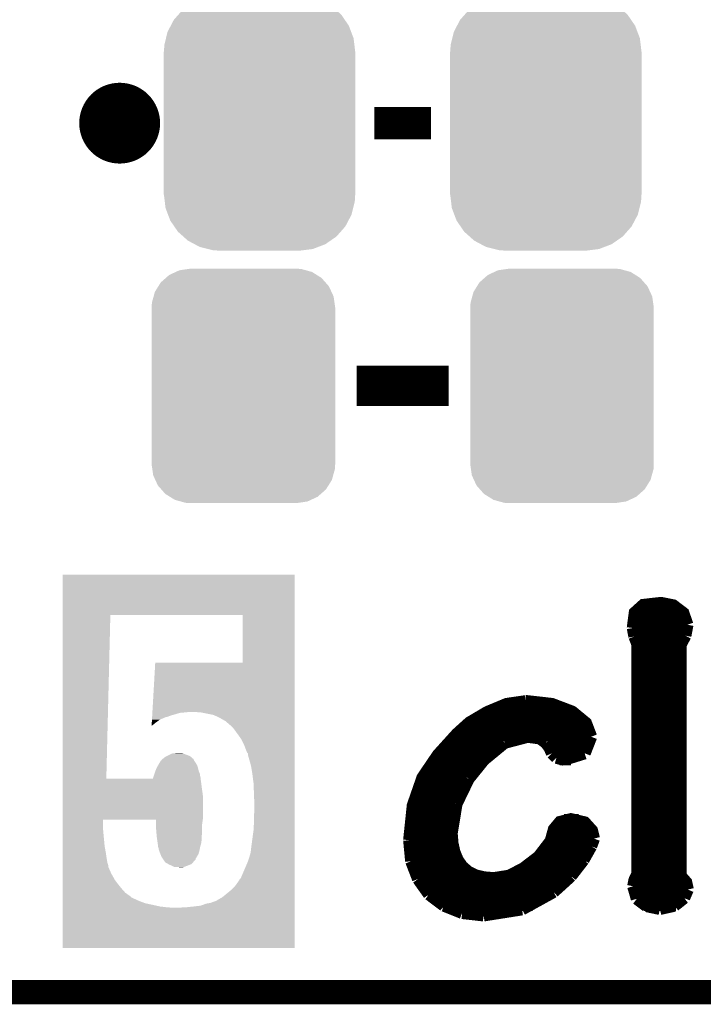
# Model space of a CAD drawing. Extents: x -1.3 to 24.2, y -3.9 to 24.8.
# Tile 6 of 23: x 11.3 to 15.6, y -3.9 to 2.3. Entities that reach past the tile are written whole.
import ezdxf

# ---------------------------------------------------------------- set-up
doc = ezdxf.new("R2010")
doc.units = 0
doc.layers.get('0').update_dxf_attribs({"linetype": 'CONTINUOUS'})
for name, color, linetype in [('M-BUS_RF_5_CLICK_V100_GKO', 14, 'CONTINUOUS'), ('M-BUS_RF_5_CLICK_V100_GTO', 12, 'CONTINUOUS'), ('M-BUS_RF_5_CLICK_V100_GTS', 13, 'CONTINUOUS')]:
    doc.layers.add(name, color=color, linetype=linetype)

# ---------------------------------------------------------------- blocks, each defined once
blk = doc.blocks.new('CUSTOM_69')
for points in [[(-0.486794, 0.678626), (-0.465932, 0.697008), (0.490572, 0.678626), (0.461224, 0.697008)], [(-0.465932, 0.697008), (-0.425122, 0.715892), (0.461224, 0.697008), (0.431072, 0.715892)], [(-0.425122, 0.715892), (-0.402214, 0.726492), (0.431072, 0.715892), (0.392864, 0.726492)], [(-0.402214, 0.726492), (-0.346074, 0.73466), (0.392864, 0.726492), (0.36342, 0.73466)], [(-0.346074, 0.73466), (-0.33274, 0.7366), (0.36342, 0.73466), (0.33274, 0.7366)], [(-0.555872, 0.591092), (-0.53404, 0.625952), (0.55312, 0.591092), (0.536988, 0.625952)], [(-0.53404, 0.625952), (-0.518606, 0.650592), (0.536988, 0.625952), (0.515276, 0.650592)], [(-0.518606, 0.650592), (-0.486794, 0.678626), (0.515276, 0.650592), (0.490572, 0.678626)], [(-0.57464, 0.52344), (-0.563878, 0.562234), (0.572118, 0.52344), (0.566472, 0.562234)], [(-0.563878, 0.562234), (-0.555872, 0.591092), (0.566472, 0.562234), (0.55312, 0.591092)], [(-0.57658, 0.49276), (-0.57464, 0.52344), (0.57658, 0.49276), (0.572118, 0.52344)], [(-0.57658, -0.49276), (-0.57658, 0.49276), (0.57658, -0.49276), (0.57658, 0.49276)], [(-0.572116, -0.52344), (-0.57658, -0.49276), (0.57464, -0.52344), (0.57658, -0.49276)], [(-0.566472, -0.562234), (-0.572116, -0.52344), (0.563876, -0.562234), (0.57464, -0.52344)], [(-0.553118, -0.591092), (-0.566472, -0.562234), (0.555872, -0.591092), (0.563876, -0.562234)], [(-0.536988, -0.625952), (-0.553118, -0.591092), (0.534038, -0.625952), (0.555872, -0.591092)], [(-0.515274, -0.650592), (-0.536988, -0.625952), (0.518606, -0.650592), (0.534038, -0.625952)], [(-0.490572, -0.678626), (-0.515274, -0.650592), (0.486792, -0.678626), (0.518606, -0.650592)], [(-0.461222, -0.697008), (-0.490572, -0.678626), (0.465932, -0.697008), (0.486792, -0.678626)], [(-0.431072, -0.715892), (-0.461222, -0.697008), (0.42512, -0.715892), (0.465932, -0.697008)], [(-0.392862, -0.726492), (-0.431072, -0.715892), (0.402214, -0.726492), (0.42512, -0.715892)], [(-0.36342, -0.73466), (-0.392862, -0.726492), (0.346072, -0.73466), (0.402214, -0.726492)], [(-0.33274, -0.7366), (-0.36342, -0.73466), (0.33274, -0.7366), (0.346072, -0.73466)]]:
    blk.add_solid(points)
blk = doc.blocks.new('CUSTOM_70')
for points in [[(-0.44566, 0.738152), (-0.412794, 0.76087), (0.45012, 0.738152), (0.407388, 0.76087)], [(-0.412794, 0.76087), (-0.368484, 0.777768), (0.407388, 0.76087), (0.3756, 0.777768)], [(-0.368484, 0.777768), (-0.333938, 0.790942), (0.3756, 0.777768), (0.32361, 0.790942)], [(-0.333938, 0.790942), (-0.273256, 0.798498), (0.32361, 0.790942), (0.29379, 0.798498)], [(-0.273256, 0.798498), (-0.25019, 0.80137), (0.29379, 0.798498), (0.25019, 0.80137)], [(-0.538216, 0.649738), (-0.50967, 0.681926), (0.53514, 0.649738), (0.51306, 0.681926)], [(-0.50967, 0.681926), (-0.482218, 0.71288), (0.51306, 0.681926), (0.47841, 0.71288)], [(-0.482218, 0.71288), (-0.44566, 0.738152), (0.47841, 0.71288), (0.45012, 0.738152)], [(-0.55793, 0.61233), (-0.538216, 0.649738), (0.560798, 0.61233), (0.53514, 0.649738)], [(-0.587972, 0.533366), (-0.577562, 0.575076), (0.590586, 0.533366), (0.574852, 0.575076)], [(-0.577562, 0.575076), (-0.55793, 0.61233), (0.574852, 0.575076), (0.560798, 0.61233)], [(-0.597996, 0.49319), (-0.587972, 0.533366), (0.595442, 0.49319), (0.590586, 0.533366)], [(-0.60198, -0.44958), (-0.60198, 0.44958), (0.60198, -0.44958), (0.60198, 0.44958)], [(-0.60071, 0.44958), (-0.597996, 0.49319), (0.60071, 0.44958), (0.595442, 0.49319)], [(-0.59544, -0.49319), (-0.60071, -0.44958), (0.597996, -0.49319), (0.60071, -0.44958)], [(-0.590586, -0.533366), (-0.59544, -0.49319), (0.58797, -0.533366), (0.597996, -0.49319)], [(-0.57485, -0.575076), (-0.590586, -0.533366), (0.577562, -0.575076), (0.58797, -0.533366)], [(-0.560798, -0.61233), (-0.57485, -0.575076), (0.557928, -0.61233), (0.577562, -0.575076)], [(-0.535138, -0.649738), (-0.560798, -0.61233), (0.538216, -0.649738), (0.557928, -0.61233)], [(-0.51306, -0.681926), (-0.535138, -0.649738), (0.509668, -0.681926), (0.538216, -0.649738)], [(-0.478408, -0.71288), (-0.51306, -0.681926), (0.482218, -0.71288), (0.509668, -0.681926)], [(-0.45012, -0.738152), (-0.478408, -0.71288), (0.445658, -0.738152), (0.482218, -0.71288)], [(-0.407386, -0.76087), (-0.45012, -0.738152), (0.412794, -0.76087), (0.445658, -0.738152)], [(-0.3756, -0.777768), (-0.407386, -0.76087), (0.368482, -0.777768), (0.412794, -0.76087)], [(-0.323608, -0.790942), (-0.3756, -0.777768), (0.333938, -0.790942), (0.368482, -0.777768)], [(-0.29379, -0.798498), (-0.323608, -0.790942), (0.273254, -0.798498), (0.333938, -0.790942)], [(-0.25019, -0.80137), (-0.29379, -0.798498), (0.25019, -0.80137), (0.273254, -0.798498)]]:
    blk.add_solid(points)

msp = doc.modelspace()

# ---------------------------------------------------------------- linework, layer by layer
at = {"layer": 'M-BUS_RF_5_CLICK_V100_GKO', "const_width": 0.1524}
msp.add_lwpolyline([(-1.27, -3.81), (21.59, -3.81), (24.13, -1.27)], dxfattribs=at)
at = {"layer": 'M-BUS_RF_5_CLICK_V100_GTO', "const_width": 0.254}
msp.add_lwpolyline([(11.8364, 1.651, 1), (12.0904, 1.651, 1)], format="xyb", close=True, dxfattribs=at)
at = {"layer": 'M-BUS_RF_5_CLICK_V100_GTO'}
for points, const_width in [([(13.5636, 1.651), (13.9192, 1.651)], 0.2032), ([(13.45184, 0), (14.03096, 0)], 0.254), ([(15.18666, -1.52146), (15.19936, -1.42494), (15.2527, -1.37668), (15.36446, -1.36398), (15.44066, -1.37922), (15.50416, -1.42748), (15.52956, -1.50114)], 0.0762), ([(15.19682, -1.43256), (15.50924, -1.43256)], 0.0762), ([(15.18666, -1.50876), (15.52956, -1.50876)], 0.0762), ([(15.18666, -1.52146), (15.19682, -1.5748)], 0.0762), ([(15.51686, -1.56972), (15.52956, -1.50114)], 0.0762), ([(15.19682, -1.5748), (15.2146, -1.62052)], 0.0762), ([(15.19936, -1.58496), (15.51178, -1.58496)], 0.0762), ([(15.48638, -1.62814), (15.51686, -1.56972)], 0.0762), ([(15.2146, -3.06832), (15.2146, -1.62052)], 0.0762), ([(15.48638, -3.07848), (15.48638, -1.62814)], 0.0762), ([(15.2146, -1.66116), (15.48638, -1.66116)], 0.0762), ([(15.2146, -1.73736), (15.48638, -1.73736)], 0.0762), ([(15.2146, -1.81356), (15.48638, -1.81356)], 0.0762), ([(15.2146, -1.88976), (15.48638, -1.88976)], 0.0762), ([(13.78204, -2.85496), (13.8049, -2.63652), (13.86586, -2.46126), (13.96238, -2.31902), (14.08176, -2.18694), (14.1605, -2.11582), (14.27226, -2.04978), (14.39418, -1.99898), (14.5161, -1.9812)], 0.0762), ([(14.5161, -1.9812), (14.52118, -1.9812), (14.67866, -1.99898), (14.80566, -2.04724), (14.89202, -2.11836), (14.92504, -2.20472)], 0.0762), ([(15.2146, -1.96596), (15.48638, -1.96596)], 0.0762), ([(14.28496, -2.04216), (14.79804, -2.04216)], 0.0762), ([(15.2146, -2.04216), (15.48638, -2.04216)], 0.0762), ([(14.15796, -2.11836), (14.89202, -2.11836)], 0.0762), ([(15.2146, -2.11836), (15.48638, -2.11836)], 0.0762), ([(14.07414, -2.19456), (14.92504, -2.19456)], 0.0762), ([(15.2146, -2.19456), (15.48638, -2.19456)], 0.0762), ([(14.25194, -2.3495), (14.38148, -2.24282)], 0.0762), ([(14.38148, -2.24282), (14.52626, -2.20472)], 0.0762), ([(14.52626, -2.20472), (14.60246, -2.21488)], 0.0762), ([(14.60246, -2.21488), (14.64056, -2.24282)], 0.0762), ([(14.64056, -2.24282), (14.66342, -2.2733)], 0.0762), ([(14.8844, -2.30886), (14.92504, -2.20472)], 0.0762), ([(14.00302, -2.27076), (14.3383, -2.27076)], 0.0762), ([(14.66088, -2.27076), (14.9098, -2.27076)], 0.0762), ([(14.66342, -2.2733), (14.67866, -2.30886)], 0.0762), ([(14.67866, -2.30886), (14.7066, -2.3368)], 0.0762), ([(14.75486, -2.3495), (14.8844, -2.30886)], 0.0762), ([(15.2146, -2.27076), (15.48638, -2.27076)], 0.0762), ([(13.93952, -2.34696), (14.25448, -2.34696)], 0.0762), ([(14.15542, -2.46888), (14.25194, -2.3495)], 0.0762), ([(14.7066, -2.3368), (14.75486, -2.3495)], 0.0762), ([(14.72692, -2.34696), (14.79804, -2.34696)], 0.0762), ([(15.2146, -2.34696), (15.48638, -2.34696)], 0.0762), ([(13.88872, -2.42316), (14.18844, -2.42316)], 0.0762), ([(15.2146, -2.42316), (15.48638, -2.42316)], 0.0762), ([(13.84808, -2.49936), (14.13764, -2.49936)], 0.0762), ([(14.07922, -2.62636), (14.15542, -2.46888)], 0.0762), ([(15.2146, -2.49936), (15.48638, -2.49936)], 0.0762), ([(13.82014, -2.57556), (14.09954, -2.57556)], 0.0762), ([(14.04874, -2.81178), (14.07922, -2.62636)], 0.0762), ([(15.2146, -2.57556), (15.48638, -2.57556)], 0.0762), ([(13.79982, -2.65176), (14.0716, -2.65176)], 0.0762), ([(15.2146, -2.65176), (15.48638, -2.65176)], 0.0762), ([(13.78712, -2.72796), (14.05382, -2.72796)], 0.0762), ([(14.04874, -2.81178), (14.05382, -2.87528), (14.06652, -2.93116), (14.08684, -2.97942), (14.11478, -3.02006), (14.15288, -3.05308), (14.1986, -3.07594), (14.25194, -3.08864), (14.3129, -3.09372), (14.40942, -3.07848), (14.49832, -3.03276), (14.59484, -2.9591), (14.67104, -2.86004), (14.69136, -2.78638), (14.72946, -2.74066), (14.79804, -2.72288), (14.8844, -2.7432), (14.93012, -2.794), (14.94282, -2.8448)], 0.0762), ([(14.75486, -2.72796), (14.8463, -2.72796)], 0.0762), ([(15.2146, -2.72796), (15.48638, -2.72796)], 0.0762), ([(13.78204, -2.80416), (14.04874, -2.80416)], 0.0762), ([(14.68628, -2.80416), (14.93266, -2.80416)], 0.0762), ([(15.2146, -2.80416), (15.48638, -2.80416)], 0.0762), ([(13.78204, -2.85496), (13.79474, -2.98704)], 0.0762), ([(13.78204, -2.88036), (14.05382, -2.88036)], 0.0762), ([(14.65834, -2.88036), (14.93012, -2.88036)], 0.0762), ([(14.92504, -2.89306), (14.94282, -2.8448)], 0.0762), ([(15.2146, -2.88036), (15.48638, -2.88036)], 0.0762), ([(14.87678, -2.97942), (14.92504, -2.89306)], 0.0762), ([(13.78966, -2.95656), (14.07414, -2.95656)], 0.0762), ([(13.79474, -2.98704), (13.83792, -3.0988)], 0.0762), ([(14.59738, -2.95656), (14.89202, -2.95656)], 0.0762), ([(14.79804, -3.08102), (14.87678, -2.97942)], 0.0762), ([(15.2146, -2.95656), (15.48638, -2.95656)], 0.0762), ([(13.80998, -3.03276), (14.12748, -3.03276)], 0.0762), ([(14.50086, -3.03276), (14.83868, -3.03276)], 0.0762), ([(15.1892, -3.14452), (15.19682, -3.10642), (15.2146, -3.06832)], 0.0762), ([(15.2146, -3.03276), (15.48638, -3.03276)], 0.0762), ([(13.83792, -3.0988), (13.9065, -3.19532)], 0.0762), ([(13.843, -3.10896), (14.77264, -3.10896)], 0.0762), ([(14.68882, -3.18008), (14.79804, -3.08102)], 0.0762), ([(15.19682, -3.10896), (15.51432, -3.10896)], 0.0762), ([(15.48638, -3.07848), (15.52194, -3.11912), (15.5321, -3.16484)], 0.0762), ([(13.89888, -3.18516), (14.6812, -3.18516)], 0.0762), ([(14.4907, -3.2893), (14.68882, -3.18008)], 0.0762), ([(15.1892, -3.14452), (15.21206, -3.22326)], 0.0762), ([(15.19428, -3.18516), (15.52956, -3.18516)], 0.0762), ([(15.50924, -3.21818), (15.5321, -3.16484)], 0.0762), ([(13.9065, -3.19532), (14.00048, -3.26644)], 0.0762), ([(15.21206, -3.22326), (15.27302, -3.26898)], 0.0762), ([(15.44828, -3.26644), (15.50924, -3.21818)], 0.0762), ([(13.99286, -3.26136), (14.55674, -3.26136)], 0.0762), ([(14.00048, -3.26644), (14.11478, -3.31216)], 0.0762), ([(14.11478, -3.31216), (14.2494, -3.3274)], 0.0762), ([(14.2494, -3.3274), (14.4907, -3.2893)], 0.0762), ([(15.25524, -3.26136), (15.45844, -3.26136)], 0.0762), ([(15.27302, -3.26898), (15.35684, -3.28676)], 0.0762), ([(15.35684, -3.28676), (15.44828, -3.26644)], 0.0762)]:
    msp.add_lwpolyline(points, dxfattribs=dict(at, const_width=const_width))
for points in [[(11.605278, -1.44018), (11.60528, -1.186202), (13.063216, -1.44018), (13.06322, -1.186202)], [(11.60528, -1.186202), (11.605282, -1.18618), (13.06322, -1.186202), (11.605282, -1.18618)], [(11.605268, -2.468858), (11.605278, -1.44018), (11.87958, -2.468858), (11.905002, -1.44018)], [(12.73554, -1.440182), (11.905002, -1.44018), (13.063216, -1.440182), (13.063216, -1.44018)], [(12.735538, -1.7399), (12.73554, -1.440182), (13.063214, -1.7399), (13.063216, -1.440182)], [(12.16907, -2.04978), (12.186918, -1.73992), (13.06321, -2.04978), (13.063214, -1.73992)], [(12.186918, -1.73992), (12.735538, -1.7399), (13.063214, -1.73992), (13.063214, -1.7399)], [(12.16512, -2.11836), (12.16629, -2.09804), (12.18692, -2.11836), (12.214862, -2.09804)], [(12.16629, -2.09804), (12.167314, -2.08026), (12.214862, -2.09804), (12.255504, -2.08026)], [(12.167314, -2.080258), (12.16746, -2.07772), (12.260582, -2.080258), (12.2682, -2.07772)], [(12.167314, -2.08026), (12.167314, -2.080258), (12.255504, -2.08026), (12.260582, -2.080258)], [(12.16746, -2.07772), (12.167754, -2.072638), (12.2682, -2.07772), (12.2809, -2.072638)], [(12.167754, -2.072638), (12.168046, -2.06756), (12.2809, -2.072638), (12.29868, -2.06756)], [(12.168046, -2.06756), (12.168778, -2.05486), (12.29868, -2.06756), (12.341862, -2.05486)], [(12.168778, -2.05486), (12.16907, -2.04978), (12.341862, -2.05486), (12.395198, -2.04978)], [(12.476482, -2.05232), (12.44346, -2.04978), (13.06321, -2.05232), (13.06321, -2.04978)], [(12.552682, -2.067562), (12.476482, -2.05232), (13.06321, -2.067562), (13.06321, -2.05232)], [(12.590778, -2.08534), (12.552682, -2.067562), (13.06321, -2.08534), (13.06321, -2.067562)], [(12.62634, -2.10566), (12.590778, -2.08534), (13.06321, -2.10566), (13.06321, -2.08534)], [(12.164098, -2.136116), (12.17168, -2.13106), (12.164098, -2.136116), (12.164388, -2.13106)], [(12.164388, -2.13106), (12.16512, -2.11836), (12.17168, -2.13106), (12.18692, -2.11836)], [(12.63142, -2.108202), (12.62634, -2.10566), (13.06321, -2.108202), (13.06321, -2.10566)], [(12.64158, -2.11836), (12.63142, -2.108202), (13.06321, -2.11836), (13.06321, -2.108202)], [(12.65936, -2.133598), (12.64158, -2.11836), (13.06321, -2.133598), (13.06321, -2.11836)], [(12.67968, -2.153922), (12.65936, -2.133598), (13.06321, -2.153922), (13.06321, -2.133598)], [(12.7, -2.18186), (12.67968, -2.153922), (13.06321, -2.18186), (13.06321, -2.153922)], [(12.7254, -2.217422), (12.7, -2.18186), (13.06321, -2.217422), (13.06321, -2.18186)], [(12.74572, -2.25806), (12.7254, -2.217422), (13.063208, -2.25806), (13.06321, -2.217422)], [(12.763504, -2.30378), (12.74572, -2.25806), (13.063208, -2.30378), (13.063208, -2.25806)], [(12.227546, -2.352046), (12.22756, -2.349508), (12.42986, -2.352046), (12.428228, -2.349508)], [(12.22756, -2.349508), (12.227572, -2.349496), (12.428228, -2.349508), (12.42822, -2.349496)], [(12.227572, -2.349496), (12.233498, -2.344414), (12.42822, -2.349496), (12.428206, -2.344414)], [(12.233498, -2.344414), (12.236454, -2.34188), (12.428206, -2.344414), (12.42314, -2.34188)], [(12.236454, -2.34188), (12.24534, -2.33426), (12.42314, -2.34188), (12.41425, -2.33426)], [(12.24534, -2.33426), (12.258676, -2.32664), (12.41425, -2.33426), (12.405358, -2.32664)], [(12.258676, -2.32664), (12.263122, -2.3241), (12.405358, -2.32664), (12.398756, -2.3241)], [(12.263122, -2.3241), (12.285134, -2.31394), (12.398756, -2.3241), (12.37234, -2.31394)], [(12.285134, -2.31394), (12.296136, -2.308862), (12.37234, -2.31394), (12.36049, -2.308862)], [(12.296136, -2.308862), (12.308838, -2.30886), (12.36049, -2.308862), (12.360484, -2.30886)], [(12.308838, -2.30886), (12.318998, -2.30632), (12.360484, -2.30886), (12.354556, -2.30632)], [(12.768582, -2.308866), (12.763504, -2.30378), (13.063208, -2.308866), (13.063208, -2.30378)], [(12.77112, -2.326642), (12.768582, -2.308866), (13.063208, -2.326642), (13.063208, -2.308866)], [(12.77874, -2.35204), (12.77112, -2.326642), (13.063208, -2.35204), (13.063208, -2.326642)], [(12.18946, -2.41554), (12.19708, -2.39776), (12.459208, -2.41554), (12.454466, -2.39776)], [(12.19708, -2.39776), (12.204338, -2.385058), (12.454466, -2.39776), (12.451078, -2.385058)], [(12.204338, -2.385058), (12.20724, -2.37998), (12.451078, -2.385058), (12.447816, -2.37998)], [(12.20724, -2.37998), (12.222478, -2.354586), (12.447816, -2.37998), (12.431492, -2.354586)], [(12.222478, -2.354586), (12.227546, -2.352046), (12.431492, -2.354586), (12.42986, -2.352046)], [(12.7889, -2.390138), (12.77874, -2.35204), (13.063208, -2.390138), (13.063208, -2.35204)], [(12.79652, -2.43586), (12.7889, -2.390138), (13.063208, -2.43586), (13.063208, -2.390138)], [(11.605268, -2.46888), (11.605268, -2.468858), (12.171664, -2.46888), (11.87958, -2.468858)], [(11.605268, -2.52222), (11.605268, -2.46888), (12.47902, -2.52222), (12.472064, -2.46888)], [(12.171664, -2.46888), (12.173358, -2.463798), (12.472064, -2.46888), (12.4714, -2.463798)], [(12.173358, -2.463798), (12.174206, -2.461258), (12.4714, -2.463798), (12.4714, -2.461258)], [(12.174206, -2.461258), (12.177596, -2.451098), (12.4714, -2.461258), (12.46886, -2.451098)], [(12.177596, -2.451098), (12.180986, -2.440936), (12.46886, -2.451098), (12.468858, -2.440936)], [(12.180986, -2.440936), (12.186916, -2.42316), (12.468858, -2.440936), (12.461238, -2.42316)], [(12.186916, -2.42316), (12.18946, -2.41554), (12.461238, -2.42316), (12.459208, -2.41554)], [(12.80414, -2.49428), (12.79652, -2.43586), (13.063206, -2.49428), (13.063208, -2.43586)], [(11.605268, -2.5781), (11.605268, -2.52222), (12.48664, -2.5781), (12.47902, -2.52222)], [(12.80668, -2.5527), (12.80414, -2.49428), (13.063206, -2.5527), (13.063206, -2.49428)], [(11.605266, -2.717798), (11.605268, -2.5781), (12.48664, -2.717798), (12.48664, -2.5781)], [(12.80922, -2.62128), (12.80668, -2.5527), (13.063206, -2.62128), (13.063206, -2.5527)], [(12.80922, -2.67208), (12.80922, -2.62128), (13.063206, -2.67208), (13.063206, -2.62128)], [(11.605266, -2.72542), (11.605266, -2.717798), (12.48555, -2.72542), (12.48664, -2.717798)], [(12.80668, -2.707638), (12.80922, -2.67208), (13.063204, -2.707638), (13.063206, -2.67208)], [(12.80668, -2.75082), (12.80668, -2.707638), (13.063204, -2.75082), (13.063204, -2.707638)], [(11.605266, -2.786382), (11.605266, -2.72542), (11.85926, -2.786382), (11.859282, -2.72542)], [(12.192, -2.725442), (11.859282, -2.72542), (12.485548, -2.725442), (12.48555, -2.72542)], [(12.192, -2.75336), (12.192, -2.725442), (12.48156, -2.75336), (12.485548, -2.725442)], [(12.192, -2.7813), (12.192, -2.75336), (12.48156, -2.7813), (12.48156, -2.75336)], [(12.19421, -2.806698), (12.192, -2.7813), (12.48156, -2.806698), (12.48156, -2.7813)], [(12.80414, -2.794), (12.80668, -2.75082), (13.063204, -2.794), (13.063204, -2.75082)], [(11.605264, -2.895602), (11.605266, -2.84226), (11.86942, -2.895602), (11.86434, -2.84226)], [(11.605266, -2.84226), (11.605266, -2.786382), (11.86434, -2.84226), (11.85926, -2.786382)], [(12.195976, -2.82702), (12.19421, -2.806698), (12.47902, -2.82702), (12.48156, -2.806698)], [(12.19708, -2.83972), (12.195976, -2.82702), (12.47902, -2.83972), (12.47902, -2.82702)], [(12.197462, -2.842262), (12.19708, -2.83972), (12.47902, -2.842262), (12.47902, -2.83972)], [(12.201652, -2.870198), (12.197462, -2.842262), (12.47648, -2.870198), (12.47902, -2.842262)], [(12.79144, -2.887982), (12.80414, -2.794), (13.063204, -2.887982), (13.063204, -2.794)], [(11.605264, -2.93624), (11.605264, -2.895602), (11.87704, -2.93624), (11.86942, -2.895602)], [(12.2047, -2.890522), (12.201652, -2.870198), (12.470936, -2.890522), (12.47648, -2.870198)], [(12.204702, -2.895602), (12.2047, -2.890522), (12.469552, -2.895602), (12.470936, -2.890522)], [(12.205548, -2.89814), (12.204702, -2.895602), (12.46886, -2.89814), (12.469552, -2.895602)], [(12.20724, -2.903222), (12.205548, -2.89814), (12.467842, -2.903222), (12.46886, -2.89814)], [(12.209782, -2.91592), (12.20724, -2.903222), (12.465304, -2.91592), (12.467842, -2.903222)], [(12.7889, -2.9083), (12.79144, -2.89052), (13.063202, -2.9083), (13.063204, -2.89052)], [(12.79144, -2.89052), (12.79144, -2.887982), (13.063204, -2.89052), (13.063204, -2.887982)], [(11.605264, -2.9718), (11.605264, -2.93624), (11.88212, -2.9718), (11.87704, -2.93624)], [(12.212322, -2.923542), (12.209782, -2.91592), (12.46378, -2.923542), (12.465304, -2.91592)], [(12.21486, -2.931158), (12.212322, -2.923542), (12.461604, -2.931158), (12.46378, -2.923542)], [(12.219096, -2.94132), (12.21486, -2.931158), (12.458702, -2.94132), (12.461604, -2.931158)], [(12.227562, -2.961642), (12.219096, -2.94132), (12.446508, -2.961642), (12.458702, -2.94132)], [(12.23108, -2.966722), (12.227562, -2.961642), (12.44346, -2.966722), (12.446508, -2.961642)], [(12.234594, -2.971796), (12.23108, -2.966722), (12.440922, -2.971796), (12.44346, -2.966722)], [(12.76858, -2.989578), (12.77874, -2.9591), (13.063202, -2.989578), (13.063202, -2.9591)], [(12.77874, -2.9591), (12.78636, -2.931162), (13.063202, -2.9591), (13.063202, -2.931162)], [(12.78636, -2.931162), (12.7889, -2.9083), (13.063202, -2.931162), (13.063202, -2.9083)], [(11.605264, -2.99974), (11.605264, -2.9718), (11.8872, -2.99974), (11.88212, -2.9718)], [(11.605264, -3.014978), (11.605264, -2.99974), (11.892278, -3.014978), (11.8872, -2.99974)], [(11.605264, -3.022596), (11.605264, -3.014978), (11.89228, -3.022596), (11.892278, -3.014978)], [(11.605264, -3.063242), (11.605264, -3.022596), (11.91006, -3.063242), (11.89228, -3.022596)], [(12.23811, -2.976874), (12.234594, -2.971796), (12.44092, -2.976874), (12.440922, -2.971796)], [(12.24691, -2.989582), (12.23811, -2.976874), (12.428218, -2.989582), (12.44092, -2.976874)], [(12.250426, -2.994662), (12.24691, -2.989582), (12.423984, -2.994662), (12.428218, -2.989582)], [(12.255498, -2.9972), (12.250426, -2.994662), (12.421868, -2.9972), (12.423984, -2.994662)], [(12.268828, -3.004816), (12.255498, -2.9972), (12.415522, -3.004816), (12.421868, -2.9972)], [(12.27328, -3.00736), (12.268828, -3.004816), (12.408908, -3.00736), (12.415522, -3.004816)], [(12.295296, -3.01752), (12.27328, -3.00736), (12.3825, -3.01752), (12.408908, -3.00736)], [(12.306298, -3.022598), (12.295296, -3.01752), (12.369802, -3.022598), (12.3825, -3.01752)], [(12.306302, -3.0226), (12.306298, -3.022598), (12.369794, -3.0226), (12.369802, -3.022598)], [(12.349478, -3.02514), (12.306302, -3.0226), (12.359642, -3.02514), (12.369794, -3.0226)], [(12.722852, -3.096262), (12.76858, -2.989578), (13.063202, -3.096262), (13.063202, -2.989578)], [(11.605264, -3.10388), (11.605264, -3.063242), (11.932918, -3.10388), (11.91006, -3.063242)], [(11.605262, -3.13436), (11.605264, -3.10388), (11.95578, -3.13436), (11.932918, -3.10388)], [(11.605262, -3.1623), (11.605262, -3.13436), (11.97864, -3.1623), (11.95578, -3.13436)], [(12.66444, -3.16738), (12.687298, -3.144522), (13.0632, -3.16738), (13.0632, -3.144522)], [(12.687298, -3.144522), (12.712698, -3.10896), (13.0632, -3.144522), (13.0632, -3.10896)], [(12.712698, -3.10896), (12.717778, -3.098806), (13.0632, -3.10896), (13.063202, -3.098806)], [(12.717778, -3.098806), (12.722852, -3.096262), (13.063202, -3.098806), (13.063202, -3.096262)], [(11.605262, -3.18516), (11.605262, -3.1623), (11.99896, -3.18516), (11.97864, -3.1623)], [(11.605262, -3.19786), (11.605262, -3.18516), (12.01674, -3.19786), (11.99896, -3.18516)], [(11.605262, -3.20802), (11.605262, -3.19786), (12.031976, -3.20802), (12.01674, -3.19786)], [(11.605262, -3.213092), (11.605262, -3.20802), (12.034518, -3.213092), (12.031976, -3.20802)], [(11.605262, -3.23342), (11.605262, -3.213092), (12.0777, -3.23342), (12.034518, -3.213092)], [(12.573, -3.233422), (12.608558, -3.213102), (13.0632, -3.233422), (13.0632, -3.213102)], [(12.608558, -3.213102), (12.66444, -3.16738), (13.0632, -3.213102), (13.0632, -3.16738)], [(11.60526, -3.533118), (11.605262, -3.27914), (13.063198, -3.533118), (13.0632, -3.27914)], [(11.605262, -3.251198), (11.605262, -3.23342), (12.123418, -3.251198), (12.0777, -3.23342)], [(11.605262, -3.26136), (11.605262, -3.251198), (12.17168, -3.26136), (12.123418, -3.251198)], [(11.605262, -3.27152), (11.605262, -3.26136), (12.2174, -3.27152), (12.17168, -3.26136)], [(11.605262, -3.2766), (11.605262, -3.27152), (12.26058, -3.2766), (12.2174, -3.27152)], [(11.605262, -3.27914), (11.605262, -3.2766), (12.29614, -3.27914), (12.26058, -3.2766)], [(12.32662, -3.27914), (12.37996, -3.2766), (13.0632, -3.27914), (13.0632, -3.2766)], [(12.37996, -3.2766), (12.42822, -3.27152), (13.0632, -3.2766), (13.0632, -3.27152)], [(12.42822, -3.27152), (12.471398, -3.26644), (13.0632, -3.27152), (13.0632, -3.26644)], [(12.471398, -3.26644), (12.50696, -3.253742), (13.0632, -3.26644), (13.0632, -3.253742)], [(12.50696, -3.253742), (12.534898, -3.24866), (13.0632, -3.253742), (13.0632, -3.24866)], [(12.534898, -3.24866), (12.55522, -3.24104), (13.0632, -3.24866), (13.0632, -3.24104)], [(12.55522, -3.24104), (12.570456, -3.23596), (13.0632, -3.24104), (13.0632, -3.23596)], [(12.570456, -3.23596), (12.573, -3.233422), (13.0632, -3.23596), (13.0632, -3.233422)], [(13.063198, -3.53314), (11.60526, -3.533118), (13.063198, -3.53314), (13.063198, -3.533118)]]:
    msp.add_solid(points, dxfattribs=at)

# ---------------------------------------------------------------- block references
at = {"layer": 'M-BUS_RF_5_CLICK_V100_GTS'}
for name, p in [('CUSTOM_70', (12.84224, 1.651)), ('CUSTOM_70', (14.64056, 1.651)), ('CUSTOM_69', (12.74064, 0)), ('CUSTOM_69', (14.74216, 0))]:
    msp.add_blockref(name, p, dxfattribs=at)

doc.saveas('drawing.dxf')
